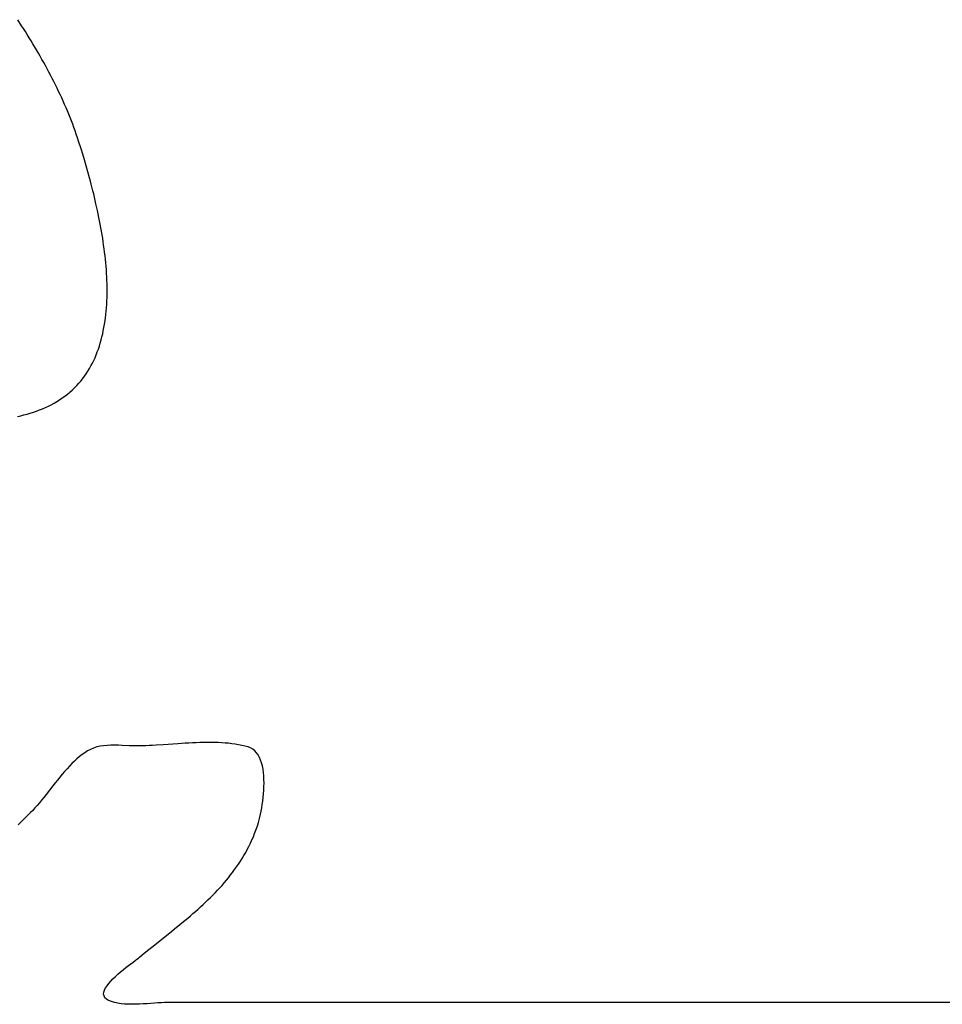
# Model space of a CAD drawing. Header units: inches. Extents: x 0 to 16, y 0 to 10.
# Tile 18 of 27: x 14.16 to 14.273, y 1.423 to 1.543. Entities that reach past the tile are written whole.
import ezdxf

# ---------------------------------------------------------------- set-up
doc = ezdxf.new("R2010")
doc.units = ezdxf.units.IN
doc.header["$LTSCALE"] = 0.935
doc.header["$MEASUREMENT"] = 0
doc.layers.get('0').update_dxf_attribs({"linetype": 'CONTINUOUS'})

msp = doc.modelspace()

# ---------------------------------------------------------------- linework, layer by layer
at = {"color": 2, "linetype": 'CONTINUOUS'}
for p, q in [((14.16004, 1.54274), (14.15957, 1.54347)), ((14.16028, 1.54238), (14.16004, 1.54274)), ((14.16051, 1.54201), (14.16028, 1.54238)), ((14.16075, 1.54164), (14.16051, 1.54201)), ((14.16098, 1.54126), (14.16075, 1.54164)), ((14.16121, 1.54089), (14.16098, 1.54126)), ((14.16144, 1.54051), (14.16121, 1.54089)), ((14.16189, 1.53976), (14.16144, 1.54051)), ((14.16211, 1.53938), (14.16189, 1.53976)), ((14.16233, 1.53899), (14.16211, 1.53938)), ((14.16255, 1.53861), (14.16233, 1.53899)), ((14.16277, 1.53822), (14.16255, 1.53861)), ((14.16298, 1.53784), (14.16277, 1.53822)), ((14.16319, 1.53745), (14.16298, 1.53784)), ((14.1634, 1.53706), (14.16319, 1.53745)), ((14.16361, 1.53667), (14.1634, 1.53706)), ((14.16381, 1.53627), (14.16361, 1.53667)), ((14.16401, 1.53588), (14.16381, 1.53627)), ((14.16421, 1.53548), (14.16401, 1.53588)), ((14.1644, 1.53509), (14.16421, 1.53548)), ((14.16459, 1.53469), (14.1644, 1.53509)), ((14.16478, 1.53429), (14.16459, 1.53469)), ((14.16497, 1.53389), (14.16478, 1.53429)), ((14.16515, 1.53349), (14.16497, 1.53389)), ((14.16533, 1.53309), (14.16515, 1.53349)), ((14.1655, 1.53268), (14.16533, 1.53309)), ((14.16567, 1.53228), (14.1655, 1.53268)), ((14.16584, 1.53188), (14.16567, 1.53228)), ((14.166, 1.53147), (14.16584, 1.53188)), ((14.16616, 1.53106), (14.166, 1.53147)), ((14.16632, 1.53065), (14.16616, 1.53106)), ((14.16647, 1.53025), (14.16632, 1.53065)), ((14.16662, 1.52984), (14.16647, 1.53025)), ((14.16676, 1.52942), (14.16662, 1.52984)), ((14.1669, 1.52901), (14.16676, 1.52942)), ((14.16703, 1.5286), (14.1669, 1.52901)), ((14.16734, 1.52764), (14.16703, 1.5286)), ((14.16754, 1.52697), (14.16734, 1.52764)), ((14.16775, 1.52628), (14.16754, 1.52697)), ((14.16796, 1.52556), (14.16775, 1.52628)), ((14.16817, 1.52482), (14.16796, 1.52556)), ((14.16838, 1.52407), (14.16817, 1.52482)), ((14.16848, 1.52369), (14.16838, 1.52407)), ((14.16858, 1.5233), (14.16848, 1.52369)), ((14.16879, 1.52251), (14.16858, 1.5233)), ((14.16889, 1.52211), (14.16879, 1.52251)), ((14.16898, 1.52171), (14.16889, 1.52211)), ((14.16908, 1.52131), (14.16898, 1.52171)), ((14.16917, 1.5209), (14.16908, 1.52131)), ((14.16936, 1.52007), (14.16917, 1.5209)), ((14.16944, 1.51966), (14.16936, 1.52007)), ((14.16953, 1.51924), (14.16944, 1.51966)), ((14.16961, 1.51882), (14.16953, 1.51924)), ((14.16969, 1.51839), (14.16961, 1.51882)), ((14.16977, 1.51797), (14.16969, 1.51839)), ((14.16985, 1.51754), (14.16977, 1.51797)), ((14.16992, 1.51712), (14.16985, 1.51754)), ((14.16999, 1.51669), (14.16992, 1.51712)), ((14.17005, 1.51626), (14.16999, 1.51669)), ((14.17011, 1.51583), (14.17005, 1.51626)), ((14.17017, 1.5154), (14.17011, 1.51583)), ((14.17023, 1.51497), (14.17017, 1.5154)), ((14.17028, 1.51454), (14.17023, 1.51497)), ((14.17032, 1.5141), (14.17028, 1.51454)), ((14.17036, 1.51367), (14.17032, 1.5141)), ((14.1704, 1.51324), (14.17036, 1.51367)), ((14.17044, 1.51281), (14.1704, 1.51324)), ((14.17046, 1.51238), (14.17044, 1.51281)), ((14.17049, 1.51195), (14.17046, 1.51238)), ((14.17051, 1.51152), (14.17049, 1.51195)), ((14.17052, 1.5111), (14.17051, 1.51152)), ((14.17053, 1.51067), (14.17052, 1.5111)), ((14.17053, 1.51025), (14.17053, 1.51067)), ((14.17053, 1.50983), (14.17053, 1.51025)), ((14.17048, 1.50857), (14.1705, 1.50899)), ((14.1705, 1.50899), (14.17052, 1.50941)), ((14.17052, 1.50941), (14.17053, 1.50983)), ((14.17038, 1.50734), (14.17042, 1.50775)), ((14.17042, 1.50775), (14.17045, 1.50816)), ((14.17045, 1.50816), (14.17048, 1.50857)), ((14.17022, 1.50614), (14.17028, 1.50654)), ((14.17028, 1.50654), (14.17033, 1.50694)), ((14.17033, 1.50694), (14.17038, 1.50734)), ((14.16999, 1.50497), (14.17007, 1.50535)), ((14.17007, 1.50535), (14.17015, 1.50574)), ((14.17015, 1.50574), (14.17022, 1.50614)), ((14.1697, 1.50383), (14.1698, 1.50421)), ((14.1698, 1.50421), (14.1699, 1.50458)), ((14.1699, 1.50458), (14.16999, 1.50497)), ((14.16919, 1.50239), (14.16933, 1.50274)), ((14.16933, 1.50274), (14.16946, 1.5031)), ((14.16946, 1.5031), (14.16959, 1.50346)), ((14.16959, 1.50346), (14.1697, 1.50383)), ((14.16873, 1.50136), (14.16889, 1.5017)), ((14.16889, 1.5017), (14.16905, 1.50204)), ((14.16905, 1.50204), (14.16919, 1.50239)), ((14.16797, 1.50007), (14.16818, 1.50039)), ((14.16818, 1.50039), (14.16837, 1.5007)), ((14.16837, 1.5007), (14.16855, 1.50103)), ((14.16855, 1.50103), (14.16873, 1.50136)), ((14.16707, 1.4989), (14.16731, 1.49918)), ((14.16731, 1.49918), (14.16754, 1.49947)), ((14.16754, 1.49947), (14.16776, 1.49977)), ((14.16776, 1.49977), (14.16797, 1.50007)), ((14.16598, 1.49782), (14.16628, 1.49809)), ((14.16628, 1.49809), (14.16655, 1.49835)), ((14.16655, 1.49835), (14.16681, 1.49862)), ((14.16681, 1.49862), (14.16707, 1.4989)), ((14.16404, 1.49647), (14.16438, 1.49667)), ((14.16438, 1.49667), (14.16471, 1.49688)), ((14.16471, 1.49688), (14.16504, 1.4971)), ((14.16504, 1.4971), (14.16536, 1.49733)), ((14.16536, 1.49733), (14.16567, 1.49757)), ((14.16567, 1.49757), (14.16598, 1.49782)), ((14.1615, 1.49537), (14.16188, 1.4955)), ((14.16188, 1.4955), (14.16225, 1.49563)), ((14.16225, 1.49563), (14.16262, 1.49578)), ((14.16262, 1.49578), (14.16298, 1.49594)), ((14.16298, 1.49594), (14.16334, 1.49611)), ((14.16334, 1.49611), (14.16369, 1.49628)), ((14.16369, 1.49628), (14.16404, 1.49647)), ((14.15955, 1.49484), (14.15994, 1.49493)), ((14.15994, 1.49493), (14.16034, 1.49503)), ((14.16034, 1.49503), (14.16073, 1.49513)), ((14.16073, 1.49513), (14.16112, 1.49525)), ((14.16112, 1.49525), (14.1615, 1.49537)), ((14.16968, 1.45441), (14.16926, 1.45432)), ((14.17011, 1.45448), (14.16968, 1.45441)), ((14.17055, 1.45452), (14.17011, 1.45448)), ((14.171, 1.45454), (14.17055, 1.45452)), ((14.17145, 1.45455), (14.171, 1.45454)), ((14.17191, 1.45454), (14.17145, 1.45455)), ((14.17236, 1.45452), (14.17191, 1.45454)), ((14.17324, 1.45448), (14.17236, 1.45452)), ((14.17367, 1.45447), (14.17324, 1.45448)), ((14.17408, 1.45446), (14.17367, 1.45447)), ((14.17447, 1.45446), (14.17408, 1.45446)), ((14.17487, 1.45447), (14.17447, 1.45446)), ((14.17527, 1.45448), (14.17487, 1.45447)), ((14.17569, 1.4545), (14.17527, 1.45448)), ((14.17611, 1.45452), (14.17569, 1.4545)), ((14.17654, 1.45455), (14.17611, 1.45452)), ((14.17741, 1.4546), (14.17654, 1.45455)), ((14.17919, 1.45472), (14.17741, 1.4546)), ((14.1801, 1.45478), (14.17919, 1.45472)), ((14.18055, 1.4548), (14.1801, 1.45478)), ((14.18101, 1.45483), (14.18055, 1.4548)), ((14.18146, 1.45484), (14.18101, 1.45483)), ((14.18191, 1.45486), (14.18146, 1.45484)), ((14.18237, 1.45487), (14.18191, 1.45486)), ((14.18281, 1.45488), (14.18237, 1.45487)), ((14.18326, 1.45487), (14.18281, 1.45488)), ((14.1837, 1.45487), (14.18326, 1.45487)), ((14.18414, 1.45485), (14.1837, 1.45487)), ((14.18458, 1.45483), (14.18414, 1.45485)), ((14.185, 1.4548), (14.18458, 1.45483)), ((14.18543, 1.45477), (14.185, 1.4548)), ((14.18584, 1.45472), (14.18543, 1.45477)), ((14.18625, 1.45466), (14.18584, 1.45472)), ((14.18666, 1.45459), (14.18625, 1.45466)), ((14.18705, 1.45452), (14.18666, 1.45459)), ((14.18743, 1.45443), (14.18705, 1.45452)), ((14.18781, 1.45432), (14.18743, 1.45443)), ((14.16748, 1.45339), (14.16716, 1.45314)), ((14.16781, 1.45362), (14.16748, 1.45339)), ((14.16814, 1.45383), (14.16781, 1.45362)), ((14.16848, 1.45402), (14.16814, 1.45383)), ((14.16886, 1.45419), (14.16848, 1.45402)), ((14.16926, 1.45432), (14.16886, 1.45419)), ((14.18812, 1.45421), (14.18781, 1.45432)), ((14.18839, 1.45405), (14.18812, 1.45421)), ((14.18864, 1.45385), (14.18839, 1.45405)), ((14.18886, 1.45362), (14.18864, 1.45385)), ((14.18905, 1.45335), (14.18886, 1.45362)), ((14.18921, 1.45305), (14.18905, 1.45335)), ((14.16592, 1.45197), (14.16562, 1.45165)), ((14.16622, 1.45228), (14.16592, 1.45197)), ((14.16653, 1.45258), (14.16622, 1.45228)), ((14.16684, 1.45287), (14.16653, 1.45258)), ((14.16716, 1.45314), (14.16684, 1.45287)), ((14.18935, 1.45272), (14.18921, 1.45305)), ((14.18947, 1.45237), (14.18935, 1.45272)), ((14.18957, 1.452), (14.18947, 1.45237)), ((14.18965, 1.45161), (14.18957, 1.452)), ((14.16503, 1.45097), (14.16474, 1.45062)), ((14.16532, 1.45131), (14.16503, 1.45097)), ((14.16562, 1.45165), (14.16532, 1.45131)), ((14.1897, 1.4512), (14.18965, 1.45161)), ((14.18974, 1.45078), (14.1897, 1.4512)), ((14.18976, 1.45034), (14.18974, 1.45078)), ((14.16388, 1.44955), (14.16305, 1.44849)), ((14.16417, 1.44991), (14.16388, 1.44955)), ((14.16445, 1.45027), (14.16417, 1.44991)), ((14.16474, 1.45062), (14.16445, 1.45027)), ((14.18977, 1.4499), (14.18976, 1.45034)), ((14.18976, 1.44946), (14.18977, 1.4499)), ((14.16305, 1.44849), (14.16278, 1.44814)), ((14.18967, 1.44812), (14.18971, 1.44857)), ((14.18971, 1.44857), (14.18974, 1.44901)), ((14.18974, 1.44901), (14.18976, 1.44946)), ((14.16196, 1.44715), (14.16169, 1.44685)), ((14.16223, 1.44747), (14.16196, 1.44715)), ((14.1625, 1.44781), (14.16223, 1.44747)), ((14.16278, 1.44814), (14.1625, 1.44781)), ((14.18949, 1.44685), (14.18955, 1.44726)), ((14.18955, 1.44726), (14.18962, 1.44769)), ((14.18962, 1.44769), (14.18967, 1.44812)), ((14.16115, 1.44627), (14.15964, 1.44476)), ((14.16142, 1.44655), (14.16115, 1.44627)), ((14.16169, 1.44685), (14.16142, 1.44655)), ((14.18926, 1.44571), (14.18934, 1.44607)), ((14.18934, 1.44607), (14.18941, 1.44645)), ((14.18941, 1.44645), (14.18949, 1.44685)), ((14.18893, 1.44455), (14.18901, 1.44479)), ((14.18901, 1.44479), (14.18909, 1.44507)), ((14.18909, 1.44507), (14.18917, 1.44538)), ((14.18917, 1.44538), (14.18926, 1.44571)), ((14.18846, 1.44331), (14.18862, 1.44372)), ((14.18862, 1.44372), (14.18878, 1.44413)), ((14.18878, 1.44413), (14.18893, 1.44455)), ((14.18791, 1.44214), (14.1881, 1.44252)), ((14.1881, 1.44252), (14.18828, 1.44292)), ((14.18828, 1.44292), (14.18846, 1.44331)), ((14.18731, 1.44103), (14.18752, 1.44139)), ((14.18752, 1.44139), (14.18772, 1.44176)), ((14.18772, 1.44176), (14.18791, 1.44214)), ((14.18641, 1.43962), (14.18664, 1.43997)), ((14.18664, 1.43997), (14.18687, 1.44031)), ((14.18687, 1.44031), (14.18709, 1.44067)), ((14.18709, 1.44067), (14.18731, 1.44103)), ((14.18567, 1.43863), (14.18592, 1.43895)), ((14.18592, 1.43895), (14.18617, 1.43929)), ((14.18617, 1.43929), (14.18641, 1.43962)), ((14.18462, 1.43736), (14.18489, 1.43767)), ((14.18489, 1.43767), (14.18515, 1.43799)), ((14.18515, 1.43799), (14.18542, 1.4383)), ((14.18542, 1.4383), (14.18567, 1.43863)), ((14.18349, 1.43616), (14.18378, 1.43645)), ((14.18378, 1.43645), (14.18406, 1.43675)), ((14.18406, 1.43675), (14.18434, 1.43706)), ((14.18434, 1.43706), (14.18462, 1.43736)), ((14.1823, 1.43501), (14.1826, 1.43529)), ((14.1826, 1.43529), (14.1829, 1.43558)), ((14.1829, 1.43558), (14.18319, 1.43587)), ((14.18319, 1.43587), (14.18349, 1.43616)), ((14.18074, 1.43363), (14.18106, 1.4339)), ((14.18106, 1.4339), (14.18137, 1.43417)), ((14.18137, 1.43417), (14.18168, 1.43445)), ((14.18168, 1.43445), (14.18199, 1.43473)), ((14.18199, 1.43473), (14.1823, 1.43501)), ((14.17945, 1.43255), (14.1801, 1.43309)), ((14.1801, 1.43309), (14.18042, 1.43335)), ((14.18042, 1.43335), (14.18074, 1.43363)), ((14.17616, 1.4299), (14.17847, 1.43175)), ((14.17847, 1.43175), (14.1788, 1.43202)), ((14.1788, 1.43202), (14.17945, 1.43255)), ((14.17484, 1.42883), (14.1755, 1.42937)), ((14.1755, 1.42937), (14.17616, 1.4299)), ((14.17344, 1.42775), (14.17372, 1.42796)), ((14.17372, 1.42796), (14.17397, 1.42815)), ((14.17397, 1.42815), (14.17419, 1.42831)), ((14.17419, 1.42831), (14.17437, 1.42845)), ((14.17437, 1.42845), (14.17451, 1.42856)), ((14.17451, 1.42856), (14.17484, 1.42883)), ((14.17186, 1.42648), (14.17218, 1.42676)), ((14.17218, 1.42676), (14.1725, 1.42702)), ((14.1725, 1.42702), (14.17283, 1.42728)), ((14.17283, 1.42728), (14.17314, 1.42753)), ((14.17314, 1.42753), (14.17344, 1.42775)), ((14.17073, 1.42534), (14.17098, 1.42562)), ((14.17098, 1.42562), (14.17125, 1.42591)), ((14.17125, 1.42591), (14.17155, 1.4262)), ((14.17155, 1.4262), (14.17186, 1.42648)), ((14.17011, 1.42402), (14.17013, 1.42426)), ((14.17013, 1.42426), (14.17021, 1.42452)), ((14.17021, 1.42452), (14.17034, 1.42478)), ((14.17034, 1.42478), (14.17052, 1.42506)), ((14.17052, 1.42506), (14.17073, 1.42534)), ((14.17016, 1.4238), (14.17011, 1.42402)), ((14.17027, 1.42359), (14.17016, 1.4238)), ((14.17045, 1.42341), (14.17027, 1.42359)), ((14.17072, 1.42325), (14.17045, 1.42341)), ((14.17106, 1.42311), (14.17072, 1.42325)), ((14.17144, 1.423), (14.17106, 1.42311)), ((14.17183, 1.42291), (14.17144, 1.423)), ((14.17225, 1.42285), (14.17183, 1.42291)), ((14.17268, 1.42281), (14.17225, 1.42285)), ((14.17313, 1.42279), (14.17268, 1.42281)), ((14.17358, 1.42278), (14.17313, 1.42279)), ((14.17404, 1.42278), (14.17358, 1.42278)), ((14.17451, 1.4228), (14.17404, 1.42278)), ((14.17497, 1.42282), (14.17451, 1.4228)), ((14.17544, 1.42285), (14.17497, 1.42282)), ((14.17634, 1.42292), (14.17544, 1.42285)), ((14.17677, 1.42295), (14.17634, 1.42292)), ((14.17719, 1.42297), (14.17677, 1.42295)), ((14.17758, 1.42299), (14.17719, 1.42297)), ((14.17796, 1.42299), (14.17758, 1.42299)), ((14.54953, 1.42299), (14.17796, 1.42299))]:
    msp.add_line(p, q, dxfattribs=at)

doc.saveas('drawing.dxf')
